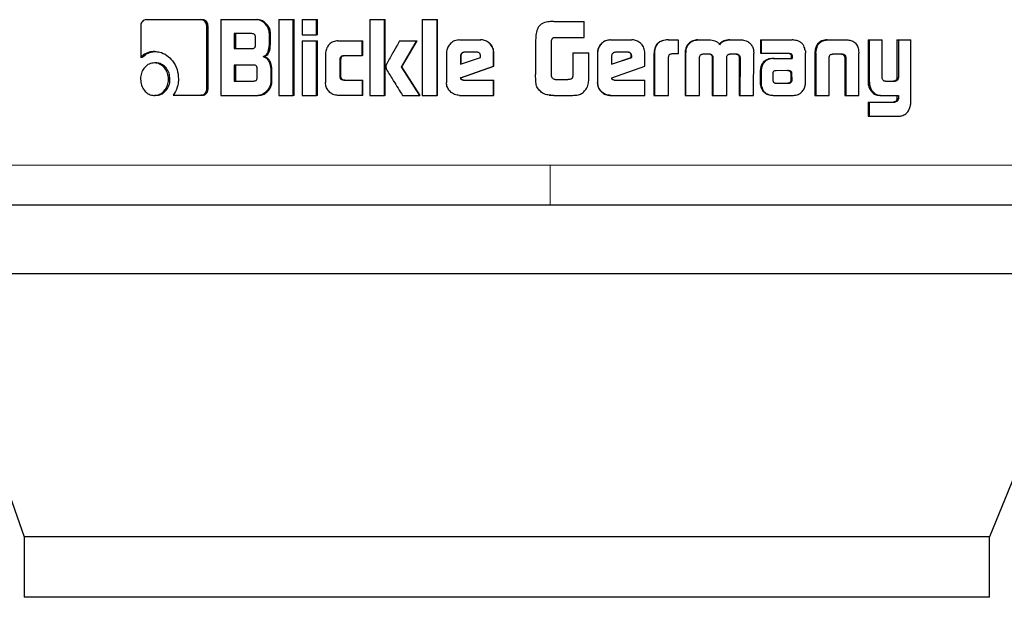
# Model space of a CAD drawing. Header units: millimetres. Extents: x 28 to 241, y 73 to 155.
# Tile 48 of 71: x 178.444 to 179.743, y 73.086 to 73.849. Entities that reach past the tile are written whole.
import ezdxf

# ---------------------------------------------------------------- set-up
doc = ezdxf.new("R2010")
doc.units = ezdxf.units.MM
doc.linetypes.add('PHANTOM', pattern=[12.7, 6.35, -1.27, 1.27, -1.27, 1.27, -1.27])

msp = doc.modelspace()

# ---------------------------------------------------------------- linework, layer by layer
at = {"color": 7, "linetype": 'Continuous', "lineweight": 25}
for p, q in [((178.6105, 73.8486), (178.6828, 73.8486)), ((178.6828, 73.8486), (178.6846, 73.8486)), ((178.7088, 73.8486), (178.7088, 73.7486)), ((178.7088, 73.8486), (178.7559, 73.8486)), ((178.7559, 73.8486), (178.7575, 73.8486)), ((178.7856, 73.8486), (178.8045, 73.8486)), ((178.7856, 73.8486), (178.7856, 73.7486)), ((178.8045, 73.7486), (178.8045, 73.8486)), ((178.8045, 73.8486), (178.8058, 73.8486)), ((178.8058, 73.7486), (178.8058, 73.8486)), ((178.8162, 73.8486), (178.8162, 73.8286)), ((178.8162, 73.8486), (178.8353, 73.8486)), ((178.8353, 73.8286), (178.8353, 73.8486)), ((178.8353, 73.8486), (178.8365, 73.8486)), ((178.8365, 73.8286), (178.8365, 73.8486)), ((178.9054, 73.8486), (178.9054, 73.7486)), ((178.9054, 73.8486), (178.9249, 73.8486)), ((178.9249, 73.7486), (178.9249, 73.8486)), ((178.9249, 73.8486), (178.9258, 73.8486)), ((178.9258, 73.7486), (178.9258, 73.8486)), ((178.9746, 73.8486), (178.9944, 73.8486)), ((178.9746, 73.8486), (178.9746, 73.7486)), ((178.9944, 73.7486), (178.9944, 73.8486)), ((178.9944, 73.8486), (178.9949, 73.8486)), ((178.9949, 73.7486), (178.9949, 73.8486)), ((179.1434, 73.846), (179.1412, 73.8456)), ((179.1484, 73.8462), (179.1434, 73.846)), ((179.1484, 73.8462), (179.1484, 73.8462)), ((179.1484, 73.8462), (179.1881, 73.8462)), ((179.1881, 73.8252), (179.1881, 73.8462)), ((178.6033, 73.8401), (178.6033, 73.7988)), ((178.6904, 73.7573), (178.6904, 73.8401)), ((178.6922, 73.8401), (178.6904, 73.8401)), ((178.6922, 73.7573), (178.6922, 73.8401)), ((178.7501, 73.8301), (178.7268, 73.8301)), ((178.7268, 73.8301), (178.7268, 73.8104)), ((178.7284, 73.8301), (178.7284, 73.8104)), ((178.7731, 73.8181), (178.7731, 73.8301)), ((178.7746, 73.8301), (178.7731, 73.8301)), ((178.7746, 73.8181), (178.7746, 73.8301)), ((178.7548, 73.8154), (178.7548, 73.8251)), ((178.7746, 73.8181), (178.7731, 73.8181)), ((178.8162, 73.8286), (178.8353, 73.8286)), ((178.8162, 73.8206), (178.8162, 73.7486)), ((178.8162, 73.8206), (178.8353, 73.8206)), ((178.8365, 73.8286), (178.8353, 73.8286)), ((178.8353, 73.7486), (178.8353, 73.8206)), ((178.8353, 73.8206), (178.8365, 73.8206)), ((178.8365, 73.7486), (178.8365, 73.8206)), ((178.8635, 73.8206), (178.8955, 73.8206)), ((178.8955, 73.8206), (178.8964, 73.8206)), ((178.8955, 73.8011), (178.8955, 73.8206)), ((178.8964, 73.8011), (178.8964, 73.8206)), ((178.9449, 73.8206), (178.9671, 73.8206)), ((178.9472, 73.7863), (178.9671, 73.8206)), ((178.948, 73.7863), (178.9678, 73.8206)), ((178.9671, 73.8206), (178.9678, 73.8206)), ((179.0239, 73.8219), (179.0517, 73.8219)), ((179.0517, 73.8219), (179.052, 73.8219)), ((179.1243, 73.8221), (179.1243, 73.7762)), ((179.1454, 73.7737), (179.1454, 73.8211)), ((179.1492, 73.8252), (179.1881, 73.8252)), ((179.223, 73.8219), (179.2233, 73.8219)), ((179.2233, 73.8219), (179.2511, 73.8219)), ((179.299, 73.8219), (179.2996, 73.8219)), ((179.2996, 73.8219), (179.3121, 73.8219)), ((179.3121, 73.8219), (179.3121, 73.8033)), ((179.3383, 73.8219), (179.3391, 73.8219)), ((179.3391, 73.8219), (179.3531, 73.8219)), ((179.3806, 73.8219), (179.3815, 73.8219)), ((179.3815, 73.8219), (179.3954, 73.8219)), ((179.4209, 73.8219), (179.4209, 73.8042)), ((179.4209, 73.8219), (179.422, 73.8219)), ((179.422, 73.8219), (179.422, 73.8042)), ((179.422, 73.8219), (179.4625, 73.8219)), ((179.5091, 73.8219), (179.5105, 73.8219)), ((179.5105, 73.8219), (179.5345, 73.8219)), ((179.5628, 73.8219), (179.5628, 73.7672)), ((179.5628, 73.8219), (179.5645, 73.8219)), ((179.5645, 73.8219), (179.5645, 73.7672)), ((179.5645, 73.8219), (179.5814, 73.8219)), ((179.5814, 73.773), (179.5814, 73.8219)), ((179.601, 73.8219), (179.601, 73.7718)), ((179.601, 73.8219), (179.6029, 73.8219)), ((179.6029, 73.8219), (179.6029, 73.7718)), ((179.6029, 73.8219), (179.6193, 73.8219)), ((179.6193, 73.7411), (179.6193, 73.8219)), ((178.6215, 73.8066), (178.6235, 73.8066)), ((178.7268, 73.8104), (178.7501, 73.8104)), ((179.0067, 73.8045), (179.0067, 73.7658)), ((179.0464, 73.8056), (179.0303, 73.8056)), ((179.0692, 73.8045), (179.0689, 73.8045)), ((179.0689, 73.7871), (179.0689, 73.8045)), ((179.0692, 73.7871), (179.0692, 73.8045)), ((179.1732, 73.8047), (179.1732, 73.7739)), ((179.1732, 73.8047), (179.1733, 73.8047)), ((179.1733, 73.8047), (179.1733, 73.7739)), ((179.1733, 73.8047), (179.1944, 73.8047)), ((179.1944, 73.7734), (179.1944, 73.8047)), ((179.2058, 73.8045), (179.206, 73.8045)), ((179.2058, 73.8045), (179.2058, 73.7658)), ((179.206, 73.8045), (179.206, 73.7658)), ((179.2459, 73.8056), (179.2297, 73.8056)), ((179.2683, 73.7871), (179.2683, 73.8045)), ((179.3215, 73.8043), (179.3215, 73.7486)), ((179.3215, 73.8043), (179.3222, 73.8043)), ((179.3222, 73.8043), (179.3222, 73.7486)), ((179.3246, 73.8142), (179.3239, 73.8142)), ((179.4119, 73.7486), (179.412, 73.8043)), ((179.4209, 73.8042), (179.422, 73.8042)), ((179.422, 73.8042), (179.4589, 73.8042)), ((179.4802, 73.7658), (179.4803, 73.8046)), ((179.4927, 73.8044), (179.4927, 73.7486)), ((179.4929, 73.8078), (179.4943, 73.8078)), ((179.4941, 73.8044), (179.4941, 73.7486)), ((179.5504, 73.8078), (179.5507, 73.8044)), ((179.5507, 73.7486), (179.5507, 73.8044)), ((178.6054, 73.7988), (178.6033, 73.7988)), ((178.6234, 73.7915), (178.6214, 73.7915)), ((178.7649, 73.7998), (178.7664, 73.7998)), ((178.8472, 73.8036), (178.8472, 73.7656)), ((178.8664, 73.7736), (178.8664, 73.7961)), ((178.8675, 73.7961), (178.8664, 73.7961)), ((178.8675, 73.7736), (178.8675, 73.7961)), ((178.8713, 73.8011), (178.8955, 73.8011)), ((178.8964, 73.8011), (178.8955, 73.8011)), ((179.0251, 73.8006), (179.0251, 73.7898)), ((179.0251, 73.8006), (179.0256, 73.8006)), ((179.0251, 73.7898), (179.0515, 73.7987)), ((179.0256, 73.8006), (179.0256, 73.7898)), ((179.0515, 73.7987), (179.0515, 73.8005)), ((179.2245, 73.8006), (179.2245, 73.7898)), ((179.2245, 73.7898), (179.251, 73.7987)), ((179.2245, 73.7899), (179.2505, 73.7987)), ((179.251, 73.8005), (179.2505, 73.8005)), ((179.2505, 73.7987), (179.2505, 73.8005)), ((179.251, 73.7987), (179.2505, 73.7987)), ((179.251, 73.7987), (179.251, 73.8005)), ((179.2804, 73.803), (179.2804, 73.7486)), ((179.2804, 73.803), (179.2809, 73.803)), ((179.2809, 73.803), (179.2809, 73.7486)), ((179.2994, 73.7486), (179.2994, 73.7993)), ((179.3121, 73.8033), (179.3041, 73.8033)), ((179.3405, 73.7486), (179.3403, 73.7977)), ((179.3455, 73.8033), (179.3543, 73.8033)), ((179.3573, 73.7985), (179.3573, 73.7486)), ((179.3573, 73.7985), (179.3582, 73.7985)), ((179.3582, 73.7985), (179.3582, 73.7486)), ((179.3764, 73.7486), (179.3764, 73.7985)), ((179.381, 73.8033), (179.3889, 73.8033)), ((179.3917, 73.8019), (179.3926, 73.8019)), ((179.393, 73.7977), (179.3928, 73.7486)), ((179.393, 73.7977), (179.394, 73.7977)), ((179.394, 73.7977), (179.3938, 73.7486)), ((179.4378, 73.7974), (179.439, 73.7974)), ((179.439, 73.7974), (179.4627, 73.7974)), ((179.4613, 73.8014), (179.4613, 73.8004)), ((179.4613, 73.8014), (179.4626, 73.8014)), ((179.4613, 73.8004), (179.4626, 73.8004)), ((179.4615, 73.7993), (179.4615, 73.7974)), ((179.4615, 73.7993), (179.4627, 73.7993)), ((179.4626, 73.8014), (179.4626, 73.8004)), ((179.4627, 73.7993), (179.4627, 73.7974)), ((179.5116, 73.7486), (179.5116, 73.7992)), ((179.5171, 73.8033), (179.5279, 73.8033)), ((179.5319, 73.7992), (179.5334, 73.7992)), ((179.532, 73.7982), (179.532, 73.7486)), ((179.5335, 73.7982), (179.5335, 73.7486)), ((178.7524, 73.7887), (178.7268, 73.7887)), ((178.7268, 73.7887), (178.7268, 73.7676)), ((178.7284, 73.7887), (178.7284, 73.7676)), ((178.7571, 73.7726), (178.7571, 73.7837)), ((178.775, 73.7812), (178.775, 73.767)), ((178.7765, 73.7812), (178.775, 73.7812)), ((178.7765, 73.767), (178.7765, 73.7812)), ((178.948, 73.7863), (178.9472, 73.7863)), ((178.9714, 73.7486), (178.9472, 73.7863)), ((178.9721, 73.7486), (178.948, 73.7863)), ((179.0253, 73.7717), (179.0689, 73.7871)), ((179.0258, 73.7717), (179.0692, 73.7871)), ((179.0692, 73.7871), (179.0689, 73.7871)), ((179.2248, 73.7717), (179.2683, 73.7871)), ((179.4206, 73.78), (179.4206, 73.7651)), ((179.4217, 73.78), (179.4217, 73.7651)), ((179.4405, 73.7812), (179.4397, 73.781)), ((179.4415, 73.7812), (179.4405, 73.7812)), ((179.4578, 73.7813), (179.4415, 73.7812)), ((178.64, 73.77), (178.6419, 73.77)), ((178.7268, 73.7676), (178.7524, 73.7676)), ((178.7765, 73.767), (178.775, 73.767)), ((178.8675, 73.7736), (178.8664, 73.7736)), ((178.8713, 73.7686), (178.8955, 73.7686)), ((178.8955, 73.7686), (178.8955, 73.7486)), ((178.8955, 73.7686), (178.8964, 73.7686)), ((178.8964, 73.7486), (178.8964, 73.7686)), ((179.0258, 73.7717), (179.0253, 73.7717)), ((179.0285, 73.7689), (179.0689, 73.7689)), ((179.0689, 73.7486), (179.0689, 73.7689)), ((179.0689, 73.7689), (179.0692, 73.7689)), ((179.0692, 73.7486), (179.0692, 73.7689)), ((179.1499, 73.7695), (179.1666, 73.7695)), ((179.1732, 73.7739), (179.1733, 73.7739)), ((179.2058, 73.7658), (179.206, 73.7658)), ((179.2279, 73.7689), (179.2683, 73.7689)), ((179.2683, 73.7486), (179.2683, 73.7689)), ((179.4206, 73.7651), (179.4217, 73.7651)), ((179.437, 73.7775), (179.437, 73.7764)), ((179.437, 73.7764), (179.437, 73.7689)), ((179.4616, 73.7661), (179.4603, 73.7661)), ((179.4613, 73.769), (179.4612, 73.7771)), ((179.4624, 73.7771), (179.4612, 73.7771)), ((179.4626, 73.769), (179.4613, 73.769)), ((179.4626, 73.769), (179.4624, 73.7771)), ((179.5859, 73.7672), (179.5977, 73.7672)), ((179.597, 73.7673), (179.5988, 73.7673)), ((179.601, 73.7718), (179.6029, 73.7718)), ((178.6922, 73.7573), (178.6904, 73.7573)), ((179.4209, 73.7618), (179.422, 73.7618)), ((179.4415, 73.7646), (179.4568, 73.7647)), ((179.4416, 73.7646), (179.458, 73.7647)), ((179.458, 73.7647), (179.4568, 73.7647)), ((179.5651, 73.7569), (179.5668, 73.7569)), ((178.6234, 73.7486), (178.6214, 73.7486)), ((178.6462, 73.7488), (178.6828, 73.7488)), ((178.6846, 73.7488), (178.6828, 73.7488)), ((178.7088, 73.7486), (178.7578, 73.7486)), ((178.7593, 73.7486), (178.7578, 73.7486)), ((178.7856, 73.7486), (178.8045, 73.7486)), ((178.8058, 73.7486), (178.8045, 73.7486)), ((178.8162, 73.7486), (178.8353, 73.7486)), ((178.8365, 73.7486), (178.8353, 73.7486)), ((178.8955, 73.7486), (178.8635, 73.7486)), ((178.8964, 73.7486), (178.8955, 73.7486)), ((178.9054, 73.7486), (178.9249, 73.7486)), ((178.9258, 73.7486), (178.9249, 73.7486)), ((178.9487, 73.7486), (178.9714, 73.7486)), ((178.9721, 73.7486), (178.9714, 73.7486)), ((178.9746, 73.7486), (178.9944, 73.7486)), ((178.9949, 73.7486), (178.9944, 73.7486)), ((179.0239, 73.7486), (179.0689, 73.7486)), ((179.0692, 73.7486), (179.0689, 73.7486)), ((179.1398, 73.7493), (179.1398, 73.7493)), ((179.1423, 73.749), (179.1434, 73.7488)), ((179.1434, 73.7488), (179.1485, 73.7486)), ((179.1485, 73.7486), (179.1485, 73.7486)), ((179.1485, 73.7486), (179.1728, 73.7486)), ((179.2233, 73.7486), (179.223, 73.7486)), ((179.2233, 73.7486), (179.2683, 73.7486)), ((179.2804, 73.7486), (179.2809, 73.7486)), ((179.2809, 73.7486), (179.2994, 73.7486)), ((179.3215, 73.7486), (179.3222, 73.7486)), ((179.3222, 73.7486), (179.3405, 73.7486)), ((179.3573, 73.7486), (179.3582, 73.7486)), ((179.3582, 73.7486), (179.3764, 73.7486)), ((179.3928, 73.7486), (179.3938, 73.7486)), ((179.3938, 73.7486), (179.4119, 73.7486)), ((179.4387, 73.7486), (179.4399, 73.7486)), ((179.4399, 73.7486), (179.4643, 73.7486)), ((179.4927, 73.7486), (179.4941, 73.7486)), ((179.4941, 73.7486), (179.5116, 73.7486)), ((179.532, 73.7486), (179.5335, 73.7486)), ((179.5335, 73.7486), (179.5507, 73.7486)), ((179.5628, 73.7398), (179.5628, 73.7212)), ((179.5628, 73.7398), (179.5645, 73.7398)), ((179.5645, 73.7398), (179.5645, 73.7212)), ((179.5645, 73.7398), (179.5982, 73.7398)), ((179.5795, 73.7486), (179.5813, 73.7486)), ((179.5813, 73.7486), (179.6029, 73.7486)), ((179.601, 73.7486), (179.601, 73.7443)), ((179.601, 73.7443), (179.6029, 73.7443)), ((179.6029, 73.7486), (179.6029, 73.7443)), ((179.5628, 73.7212), (179.5645, 73.7212)), ((179.5645, 73.7212), (179.6037, 73.7212)), ((179.8641, 73.513), (178.328, 73.513)), ((178.328, 73.513), (178.4494, 73.166)), ((179.8641, 73.513), (179.7231, 73.166)), ((178.4494, 73.166), (178.4494, 73.086)), ((179.7231, 73.166), (178.4494, 73.166)), ((179.7231, 73.086), (179.7231, 73.166)), ((179.7231, 73.086), (178.4494, 73.086))]:
    msp.add_line(p, q, dxfattribs=at)
at = {"color": 8, "linetype": 'PHANTOM', "lineweight": 18}
for p, q in [((179.4941, 73.8044), (179.4927, 73.8044)), ((179.532, 73.7982), (179.5335, 73.7982)), ((179.4206, 73.78), (179.4217, 73.78)), ((179.459, 73.7807), (179.4603, 73.7807)), ((179.5628, 73.7672), (179.5645, 73.7672)), ((179.5973, 73.7399), (179.5991, 73.7399)), ((179.1434, 73.6563), (178.1371, 73.6563)), ((179.8572, 73.6563), (179.1434, 73.6563))]:
    msp.add_line(p, q, dxfattribs=at)
at = {"color": 7, "linetype": 'Continuous', "lineweight": 25}
for points, knots in [([(178.6105, 73.8486), (178.6096, 73.8485), (178.6078, 73.8483), (178.6056, 73.8465), (178.6039, 73.8441), (178.6034, 73.8418), (178.6033, 73.8405), (178.6033, 73.8401)], [0, 0, 0, 0, 0.237674, 0.478281, 0.691328, 0.914881, 1, 1, 1, 1]), ([(178.6904, 73.8401), (178.6903, 73.8411), (178.6902, 73.8432), (178.6886, 73.8458), (178.6866, 73.8476), (178.6846, 73.8485), (178.6833, 73.8485), (178.6828, 73.8486)], [0, 0, 0, 0, 0.232106, 0.466927, 0.674467, 0.866918, 1, 1, 1, 1]), ([(178.6922, 73.8401), (178.6921, 73.8412), (178.6919, 73.8434), (178.6902, 73.846), (178.688, 73.8479), (178.686, 73.8485), (178.6849, 73.8485), (178.6846, 73.8486)], [0, 0, 0, 0, 0.245466, 0.493225, 0.7059059, 0.9338931, 1, 1, 1, 1]), ([(178.7731, 73.8301), (178.7729, 73.8321), (178.7725, 73.8361), (178.769, 73.8418), (178.7644, 73.8463), (178.7595, 73.8484), (178.7568, 73.8485), (178.7559, 73.8486)], [0, 0, 0, 0, 0.2112231, 0.4179114, 0.6977555, 0.8995725, 1, 1, 1, 1]), ([(178.7746, 73.8301), (178.7744, 73.8321), (178.774, 73.8361), (178.7705, 73.8419), (178.7659, 73.8463), (178.761, 73.8484), (178.7583, 73.8485), (178.7575, 73.8486)], [0, 0, 0, 0, 0.212436, 0.420043, 0.699903, 0.900809, 1, 1, 1, 1]), ([(179.1484, 73.8462), (179.1457, 73.8461), (179.1403, 73.846), (179.1334, 73.8441), (179.1287, 73.8404), (179.1258, 73.8352), (179.1245, 73.8289), (179.1244, 73.8241), (179.1243, 73.8221)], [0, 0, 0, 0, 0.202784, 0.407368, 0.523127, 0.638611, 0.845654, 1, 1, 1, 1]), ([(179.1412, 73.8458), (179.1412, 73.8458), (179.1412, 73.8458), (179.1412, 73.8458), (179.1412, 73.8458)], [0, 0, 0, 0, 0.500003, 1, 1, 1, 1]), ([(178.7548, 73.8251), (178.7547, 73.826), (178.7546, 73.8273), (178.7538, 73.8288), (178.7527, 73.8296), (178.7514, 73.8301), (178.7505, 73.8301), (178.7501, 73.8301)], [0, 0, 0, 0, 0.314525, 0.468564, 0.622652, 0.839078, 1, 1, 1, 1]), ([(178.7649, 73.7998), (178.766, 73.8003), (178.7682, 73.8013), (178.7707, 73.8043), (178.7727, 73.81), (178.773, 73.8148), (178.7731, 73.8181)], [0, 0, 0, 0, 0.186693, 0.3433, 0.548832, 1, 1, 1, 1]), ([(178.7664, 73.7998), (178.7675, 73.8003), (178.7697, 73.8013), (178.7722, 73.8043), (178.7742, 73.8099), (178.7744, 73.8148), (178.7746, 73.8181)], [0, 0, 0, 0, 0.184777, 0.341757, 0.546608, 1, 1, 1, 1]), ([(178.8635, 73.8206), (178.8614, 73.8204), (178.8572, 73.82), (178.8521, 73.8162), (178.8485, 73.8113), (178.8472, 73.8068), (178.8472, 73.8042), (178.8472, 73.8036)], [0, 0, 0, 0, 0.245957, 0.494093, 0.706455, 0.932689, 1, 1, 1, 1]), ([(178.9449, 73.8206), (178.9436, 73.8182), (178.9421, 73.8157), (178.9406, 73.813), (178.9402, 73.8124), (178.9398, 73.8117), (178.9395, 73.8111), (178.9392, 73.8105), (178.9389, 73.8101), (178.9386, 73.8095), (178.9383, 73.8089), (178.9379, 73.8083), (178.9377, 73.8079), (178.9374, 73.8074), (178.9372, 73.807), (178.9369, 73.8066), (178.9366, 73.806), (178.936, 73.805), (178.9342, 73.8018), (178.9319, 73.7977), (178.9296, 73.7936), (178.9285, 73.7915), (178.9279, 73.7905), (178.9277, 73.7899), (178.9274, 73.7893), (178.9269, 73.7881), (178.9268, 73.7871), (178.9267, 73.7863)], [0, 0, 0, 0, 0.206963, 0.21988, 0.245702, 0.258671, 0.284499, 0.29741, 0.31038, 0.323291, 0.349118, 0.362035, 0.374952, 0.387916, 0.400833, 0.41375, 0.426661, 0.452495, 0.504283, 0.711147, 0.814609, 0.866251, 0.892139, 0.904978, 0.917976, 0.943866, 1, 1, 1, 1]), ([(179.0239, 73.8219), (179.0217, 73.8217), (179.0173, 73.8212), (179.0119, 73.8174), (179.0082, 73.8125), (179.0068, 73.808), (179.0067, 73.8053), (179.0067, 73.8045)], [0, 0, 0, 0, 0.2429509, 0.4872016, 0.7015485, 0.9199636, 1, 1, 1, 1]), ([(179.0689, 73.8045), (179.0687, 73.8068), (179.0683, 73.8112), (179.0645, 73.8166), (179.0596, 73.8204), (179.0551, 73.8218), (179.0524, 73.8218), (179.0517, 73.8219)], [0, 0, 0, 0, 0.242798, 0.487088, 0.700854, 0.92047, 1, 1, 1, 1]), ([(179.0692, 73.8045), (179.069, 73.8068), (179.0686, 73.8112), (179.0648, 73.8166), (179.0599, 73.8204), (179.0553, 73.8218), (179.0527, 73.8219), (179.052, 73.8219)], [0, 0, 0, 0, 0.2445686, 0.490676, 0.7055721, 0.924209, 1, 1, 1, 1]), ([(179.1454, 73.8211), (179.1455, 73.8218), (179.1458, 73.8229), (179.1467, 73.8242), (179.1478, 73.825), (179.1487, 73.8251), (179.1492, 73.8252)], [0, 0, 0, 0, 0.33654, 0.550778, 0.765834, 1, 1, 1, 1]), ([(179.223, 73.8219), (179.2208, 73.8217), (179.2164, 73.8212), (179.2111, 73.8175), (179.2073, 73.8126), (179.2059, 73.808), (179.2058, 73.8053), (179.2058, 73.8045)], [0, 0, 0, 0, 0.241959, 0.48493, 0.69833, 0.917595, 1, 1, 1, 1]), ([(179.2233, 73.8219), (179.2211, 73.8217), (179.2167, 73.8212), (179.2113, 73.8174), (179.2075, 73.8125), (179.2061, 73.808), (179.2061, 73.8053), (179.206, 73.8045)], [0, 0, 0, 0, 0.242937, 0.487099, 0.701572, 0.919964, 1, 1, 1, 1]), ([(179.2683, 73.8045), (179.2681, 73.8068), (179.2677, 73.8112), (179.2639, 73.8166), (179.259, 73.8204), (179.2545, 73.8218), (179.2518, 73.8218), (179.2511, 73.8219)], [0, 0, 0, 0, 0.242751, 0.486953, 0.700905, 0.920339, 1, 1, 1, 1]), ([(179.299, 73.8219), (179.2963, 73.8217), (179.292, 73.8215), (179.2865, 73.8188), (179.2832, 73.8153), (179.2807, 73.8099), (179.2805, 73.8057), (179.2804, 73.803)], [0, 0, 0, 0, 0.264424, 0.426876, 0.590247, 0.738751, 1, 1, 1, 1]), ([(179.2996, 73.8219), (179.2969, 73.8217), (179.2926, 73.8215), (179.2871, 73.8188), (179.2837, 73.8153), (179.2813, 73.8099), (179.2811, 73.8057), (179.2809, 73.803)], [0, 0, 0, 0, 0.266789, 0.429081, 0.592418, 0.740977, 1, 1, 1, 1]), ([(179.3383, 73.8219), (179.3361, 73.8217), (179.3322, 73.8214), (179.3271, 73.8184), (179.3249, 73.8156), (179.3239, 73.8142)], [0, 0, 0, 0, 0.383901, 0.690289, 1, 1, 1, 1]), ([(179.3246, 73.8142), (179.326, 73.816), (179.3287, 73.8193), (179.3341, 73.8216), (179.3375, 73.8218), (179.3391, 73.8219)], [0, 0, 0, 0, 0.406073, 0.724279, 1, 1, 1, 1]), ([(179.3531, 73.8219), (179.3557, 73.8217), (179.3597, 73.8215), (179.3645, 73.819), (179.3665, 73.8168), (179.3673, 73.8155), (179.3673, 73.8154)], [0, 0, 0, 0, 0.483449, 0.725896, 0.969974, 1, 1, 1, 1]), ([(179.3806, 73.8219), (179.3778, 73.8217), (179.3738, 73.8215), (179.3688, 73.8188), (179.3672, 73.8165), (179.3665, 73.8154)], [0, 0, 0, 0, 0.499988, 0.750026, 1, 1, 1, 1]), ([(179.3673, 73.8154), (179.3681, 73.8165), (179.3697, 73.8188), (179.3747, 73.8215), (179.3788, 73.8217), (179.3815, 73.8219)], [0, 0, 0, 0, 0.249554, 0.499308, 1, 1, 1, 1]), ([(179.3954, 73.8219), (179.3976, 73.8217), (179.4015, 73.8214), (179.4065, 73.8184), (179.4086, 73.8156), (179.4096, 73.8142)], [0, 0, 0, 0, 0.385503, 0.691919, 1, 1, 1, 1]), ([(179.4655, 73.8216), (179.465, 73.8217), (179.464, 73.8218), (179.463, 73.8219), (179.4625, 73.8219)], [0, 0, 0, 0, 0.49909, 1, 1, 1, 1]), ([(179.48, 73.8079), (179.4795, 73.8099), (179.4787, 73.8135), (179.4756, 73.8176), (179.4713, 73.8205), (179.4677, 73.8212), (179.4655, 73.8216)], [0, 0, 0, 0, 0.282931, 0.4882, 0.693425, 1, 1, 1, 1]), ([(179.5091, 73.8219), (179.5065, 73.8217), (179.5025, 73.8214), (179.4977, 73.8184), (179.4946, 73.8145), (179.4934, 73.8106), (179.493, 73.8082), (179.4929, 73.8078)], [0, 0, 0, 0, 0.328478, 0.51581, 0.703941, 0.94271, 1, 1, 1, 1]), ([(179.4943, 73.8078), (179.4948, 73.8099), (179.4955, 73.8135), (179.4985, 73.8178), (179.5026, 73.8207), (179.5068, 73.8218), (179.5096, 73.8218), (179.5105, 73.8219)], [0, 0, 0, 0, 0.259918, 0.447486, 0.635169, 0.880957, 1, 1, 1, 1]), ([(179.5345, 73.8219), (179.5365, 73.8218), (179.5393, 73.8216), (179.5429, 73.8202), (179.5453, 73.8186), (179.5474, 73.8164), (179.5494, 73.8129), (179.55, 73.8098), (179.5504, 73.8078)], [0, 0, 0, 0, 0.250588, 0.375644, 0.500834, 0.622464, 0.750739, 1, 1, 1, 1]), ([(178.6215, 73.8066), (178.6191, 73.8064), (178.6139, 73.806), (178.6077, 73.8029), (178.6043, 73.7998), (178.6033, 73.7988)], [0, 0, 0, 0, 0.350569, 0.792718, 1, 1, 1, 1]), ([(178.6054, 73.7988), (178.6072, 73.8004), (178.6114, 73.8041), (178.6179, 73.8063), (178.6222, 73.8065), (178.6235, 73.8066)], [0, 0, 0, 0, 0.34838, 0.793617, 1, 1, 1, 1]), ([(178.6215, 73.8066), (178.6238, 73.8064), (178.6294, 73.806), (178.6379, 73.802), (178.646, 73.7941), (178.6521, 73.7832), (178.6528, 73.7745), (178.6531, 73.7701)], [0, 0, 0, 0, 0.141642, 0.344157, 0.545934, 0.775173, 1, 1, 1, 1]), ([(178.7501, 73.8104), (178.7508, 73.8104), (178.7519, 73.8105), (178.7533, 73.8112), (178.7542, 73.8123), (178.7547, 73.8137), (178.7547, 73.8148), (178.7548, 73.8154)], [0, 0, 0, 0, 0.272467, 0.435993, 0.60154, 0.79261, 1, 1, 1, 1]), ([(179.0303, 73.8056), (179.0295, 73.8055), (179.0282, 73.8053), (179.0265, 73.8041), (179.0254, 73.8026), (179.0251, 73.8013), (179.0251, 73.8007), (179.0251, 73.8006)], [0, 0, 0, 0, 0.272222, 0.519685, 0.755418, 0.965111, 1, 1, 1, 1]), ([(179.0307, 73.8056), (179.03, 73.8055), (179.0287, 73.8054), (179.027, 73.8042), (179.0259, 73.8027), (179.0256, 73.8014), (179.0256, 73.8007), (179.0256, 73.8006)], [0, 0, 0, 0, 0.257357, 0.50524, 0.7388, 0.950574, 1, 1, 1, 1]), ([(179.0515, 73.8005), (179.0515, 73.8012), (179.0514, 73.8024), (179.0507, 73.8039), (179.0497, 73.8048), (179.0482, 73.8055), (179.0471, 73.8055), (179.0464, 73.8056)], [0, 0, 0, 0, 0.273132, 0.435901, 0.600058, 0.748676, 1, 1, 1, 1]), ([(179.2297, 73.8056), (179.229, 73.8055), (179.2276, 73.8053), (179.2259, 73.8041), (179.2248, 73.8026), (179.2246, 73.8013), (179.2245, 73.8007), (179.2245, 73.8006)], [0, 0, 0, 0, 0.2715263, 0.5194877, 0.7556733, 0.965104, 1, 1, 1, 1]), ([(179.2505, 73.8005), (179.2505, 73.8013), (179.2504, 73.8027), (179.2495, 73.8042), (179.2484, 73.805), (179.2471, 73.8055), (179.2461, 73.8055), (179.2455, 73.8056)], [0, 0, 0, 0, 0.317399, 0.474231, 0.631876, 0.786999, 1, 1, 1, 1]), ([(179.251, 73.8005), (179.2509, 73.8012), (179.2508, 73.8024), (179.2501, 73.8039), (179.2491, 73.8048), (179.2477, 73.8055), (179.2466, 73.8055), (179.2459, 73.8056)], [0, 0, 0, 0, 0.273027, 0.435783, 0.599977, 0.749689, 1, 1, 1, 1]), ([(179.3239, 73.8142), (179.3232, 73.813), (179.3222, 73.8108), (179.3216, 73.8074), (179.3215, 73.8053), (179.3215, 73.8043)], [0, 0, 0, 0, 0.391794, 0.692712, 1, 1, 1, 1]), ([(179.3246, 73.8142), (179.3239, 73.8129), (179.3228, 73.8108), (179.3223, 73.8074), (179.3222, 73.8053), (179.3222, 73.8043)], [0, 0, 0, 0, 0.395824, 0.694883, 1, 1, 1, 1]), ([(179.4096, 73.8142), (179.4104, 73.8126), (179.4115, 73.8103), (179.4119, 73.8068), (179.412, 73.8051), (179.412, 73.8043)], [0, 0, 0, 0, 0.4991, 0.749467, 1, 1, 1, 1]), ([(179.4576, 73.8042), (179.4584, 73.804), (179.4596, 73.8038), (179.4607, 73.8029), (179.4612, 73.8021), (179.4613, 73.8016), (179.4613, 73.8014)], [0, 0, 0, 0, 0.480557, 0.71215, 0.875957, 1, 1, 1, 1]), ([(179.4589, 73.8042), (179.4593, 73.8041), (179.4602, 73.804), (179.4612, 73.8035), (179.462, 73.8028), (179.4624, 73.8021), (179.4625, 73.8016), (179.4626, 73.8014)], [0, 0, 0, 0, 0.266377, 0.532162, 0.718532, 0.867108, 1, 1, 1, 1]), ([(179.48, 73.8079), (179.4801, 73.8075), (179.4802, 73.8069), (179.4802, 73.8058), (179.4803, 73.8051), (179.4803, 73.8046)], [0, 0, 0, 0, 0.308302, 0.616983, 1, 1, 1, 1]), ([(179.4929, 73.8078), (179.4929, 73.8072), (179.4927, 73.8061), (179.4927, 73.8049), (179.4927, 73.8044)], [0, 0, 0, 0, 0.4998898, 1, 1, 1, 1]), ([(179.4941, 73.8044), (179.4941, 73.8047), (179.4941, 73.8054), (179.4942, 73.8065), (179.4943, 73.8073), (179.4943, 73.8078)], [0, 0, 0, 0, 0.292391, 0.583869, 1, 1, 1, 1]), ([(178.6214, 73.7915), (178.619, 73.7912), (178.6143, 73.7907), (178.6086, 73.786), (178.6046, 73.7799), (178.6032, 73.7743), (178.6031, 73.7709), (178.6031, 73.77)], [0, 0, 0, 0, 0.242933, 0.488127, 0.698201, 0.921167, 1, 1, 1, 1]), ([(178.64, 73.77), (178.6397, 73.7728), (178.6392, 73.7783), (178.6351, 73.7849), (178.6299, 73.7896), (178.625, 73.7913), (178.6221, 73.7914), (178.6214, 73.7915)], [0, 0, 0, 0, 0.242992, 0.488059, 0.69995, 0.923158, 1, 1, 1, 1]), ([(178.6419, 73.77), (178.6417, 73.7727), (178.6412, 73.7782), (178.6372, 73.7848), (178.632, 73.7896), (178.6271, 73.7913), (178.6242, 73.7914), (178.6234, 73.7915)], [0, 0, 0, 0, 0.2409933, 0.4839989, 0.6957705, 0.9196737, 1, 1, 1, 1]), ([(178.7649, 73.7998), (178.7661, 73.7993), (178.7686, 73.7985), (178.7718, 73.795), (178.7744, 73.7891), (178.7748, 73.7842), (178.775, 73.7812)], [0, 0, 0, 0, 0.175803, 0.369321, 0.612774, 1, 1, 1, 1]), ([(178.7765, 73.7812), (178.7763, 73.7839), (178.7759, 73.7886), (178.7737, 73.7943), (178.7708, 73.7978), (178.7682, 73.7992), (178.7667, 73.7997), (178.7664, 73.7998)], [0, 0, 0, 0, 0.3473867, 0.6060927, 0.779275, 0.9527204, 1, 1, 1, 1]), ([(178.8664, 73.7961), (178.8664, 73.7968), (178.8665, 73.7979), (178.8671, 73.7994), (178.8681, 73.8004), (178.8696, 73.801), (178.8707, 73.8011), (178.8713, 73.8011)], [0, 0, 0, 0, 0.249262, 0.411865, 0.576672, 0.764084, 1, 1, 1, 1]), ([(178.8675, 73.7961), (178.8675, 73.7968), (178.8676, 73.798), (178.8683, 73.7995), (178.8693, 73.8004), (178.8707, 73.801), (178.8718, 73.8011), (178.8724, 73.8011)], [0, 0, 0, 0, 0.266254, 0.427632, 0.591172, 0.784613, 1, 1, 1, 1]), ([(179.3041, 73.8033), (179.3035, 73.8032), (179.3022, 73.8029), (179.3007, 73.8022), (179.2998, 73.8011), (179.2995, 73.8001), (179.2994, 73.7995), (179.2994, 73.7993)], [0, 0, 0, 0, 0.278111, 0.560967, 0.735186, 0.908532, 1, 1, 1, 1]), ([(179.3403, 73.7977), (179.3403, 73.7978), (179.3403, 73.798), (179.3404, 73.7984), (179.3404, 73.7987), (179.3404, 73.7989)], [0, 0, 0, 0, 0.259942, 0.519905, 1, 1, 1, 1]), ([(179.3404, 73.7989), (179.3407, 73.7998), (179.3411, 73.8012), (179.3424, 73.8025), (179.3438, 73.8032), (179.3449, 73.8032), (179.3455, 73.8033)], [0, 0, 0, 0, 0.3692056, 0.56708, 0.7663781, 1, 1, 1, 1]), ([(179.3534, 73.8033), (179.3541, 73.803), (179.3552, 73.8027), (179.3565, 73.8016), (179.3571, 73.8003), (179.3573, 73.7993), (179.3573, 73.7987), (179.3573, 73.7985)], [0, 0, 0, 0, 0.326819, 0.527513, 0.729137, 0.942449, 1, 1, 1, 1]), ([(179.3543, 73.8033), (179.355, 73.803), (179.3561, 73.8027), (179.3573, 73.8016), (179.358, 73.8003), (179.3581, 73.7993), (179.3582, 73.7987), (179.3582, 73.7985)], [0, 0, 0, 0, 0.326957, 0.528107, 0.728839, 0.941204, 1, 1, 1, 1]), ([(179.3764, 73.7985), (179.3764, 73.7992), (179.3765, 73.8004), (179.3774, 73.8018), (179.3783, 73.8025), (179.3789, 73.8028), (179.3791, 73.8029)], [0, 0, 0, 0, 0.369453, 0.615269, 0.859759, 1, 1, 1, 1]), ([(179.3791, 73.8029), (179.3793, 73.8029), (179.3797, 73.8031), (179.3804, 73.8032), (179.3808, 73.8032), (179.381, 73.8033)], [0, 0, 0, 0, 0.337847, 0.666193, 1, 1, 1, 1]), ([(179.388, 73.8033), (179.3885, 73.8032), (179.3894, 73.8032), (179.3907, 73.8028), (179.3914, 73.8022), (179.3917, 73.8019)], [0, 0, 0, 0, 0.379067, 0.698862, 1, 1, 1, 1]), ([(179.3889, 73.8033), (179.3894, 73.8033), (179.3903, 73.8032), (179.3917, 73.8028), (179.3923, 73.8022), (179.3926, 73.8019)], [0, 0, 0, 0, 0.344746, 0.691492, 1, 1, 1, 1]), ([(179.3917, 73.8019), (179.392, 73.8015), (179.3927, 73.8005), (179.3929, 73.7989), (179.393, 73.798), (179.393, 73.7977)], [0, 0, 0, 0, 0.3652922, 0.814713, 1, 1, 1, 1]), ([(179.3926, 73.8019), (179.393, 73.8015), (179.3937, 73.8005), (179.3939, 73.799), (179.394, 73.798), (179.394, 73.7977)], [0, 0, 0, 0, 0.365096, 0.811811, 1, 1, 1, 1]), ([(179.4378, 73.7974), (179.4352, 73.7972), (179.4309, 73.7969), (179.4258, 73.7938), (179.4226, 73.7899), (179.4209, 73.7852), (179.4207, 73.7818), (179.4206, 73.78)], [0, 0, 0, 0, 0.286328, 0.465415, 0.644764, 0.814008, 1, 1, 1, 1]), ([(179.439, 73.7974), (179.4363, 73.7972), (179.4321, 73.7969), (179.4269, 73.7938), (179.4237, 73.7899), (179.422, 73.7851), (179.4218, 73.7818), (179.4217, 73.78)], [0, 0, 0, 0, 0.288871, 0.467714, 0.646858, 0.816017, 1, 1, 1, 1]), ([(179.4613, 73.8004), (179.4613, 73.8003), (179.4614, 73.8), (179.4615, 73.7997), (179.4615, 73.7994), (179.4615, 73.7993)], [0, 0, 0, 0, 0.356353, 0.675369, 1, 1, 1, 1]), ([(179.4626, 73.8004), (179.4626, 73.8003), (179.4627, 73.8), (179.4627, 73.7997), (179.4627, 73.7994), (179.4627, 73.7993)], [0, 0, 0, 0, 0.358759, 0.676943, 1, 1, 1, 1]), ([(179.5116, 73.7992), (179.5117, 73.7999), (179.5119, 73.8009), (179.5129, 73.8021), (179.5142, 73.8029), (179.5157, 73.8032), (179.5167, 73.8033), (179.5171, 73.8033)], [0, 0, 0, 0, 0.237781, 0.403091, 0.567644, 0.841798, 1, 1, 1, 1]), ([(179.5264, 73.8033), (179.5272, 73.8032), (179.5286, 73.8032), (179.5302, 73.8024), (179.5312, 73.8013), (179.5317, 73.8002), (179.5318, 73.7995), (179.5319, 73.7992)], [0, 0, 0, 0, 0.3451434, 0.5396848, 0.7355684, 0.907085, 1, 1, 1, 1]), ([(179.5279, 73.8033), (179.5285, 73.8033), (179.5297, 73.8032), (179.5313, 73.8026), (179.5325, 73.8016), (179.5332, 73.8005), (179.5333, 73.7996), (179.5334, 73.7992)], [0, 0, 0, 0, 0.2478489, 0.4973472, 0.6729893, 0.8481817, 1, 1, 1, 1]), ([(179.5319, 73.7992), (179.5319, 73.7991), (179.532, 73.7989), (179.532, 73.7985), (179.532, 73.7983), (179.532, 73.7982)], [0, 0, 0, 0, 0.357136, 0.675338, 1, 1, 1, 1]), ([(179.5334, 73.7992), (179.5334, 73.7991), (179.5335, 73.7989), (179.5335, 73.7985), (179.5335, 73.7983), (179.5335, 73.7982)], [0, 0, 0, 0, 0.357133, 0.675333, 1, 1, 1, 1]), ([(178.7571, 73.7837), (178.757, 73.7846), (178.7569, 73.7859), (178.7561, 73.7874), (178.755, 73.7883), (178.7538, 73.7887), (178.7528, 73.7887), (178.7524, 73.7887)], [0, 0, 0, 0, 0.320902, 0.474081, 0.62786, 0.843449, 1, 1, 1, 1]), ([(178.9267, 73.7863), (178.9267, 73.786), (178.9268, 73.7855), (178.9269, 73.7848), (178.9271, 73.7842), (178.9274, 73.7836), (178.9279, 73.7825), (178.9295, 73.7794), (178.9327, 73.7743), (178.9395, 73.7635), (178.9448, 73.7549), (178.9487, 73.7486)], [0, 0, 0, 0, 0.022905, 0.034404, 0.045813, 0.06874, 0.080198, 0.126026, 0.309298, 0.492374, 1, 1, 1, 1]), ([(179.4397, 73.781), (179.4394, 73.781), (179.4387, 73.7808), (179.438, 73.7803), (179.4373, 73.7793), (179.4371, 73.7783), (179.437, 73.7777), (179.437, 73.7775)], [0, 0, 0, 0, 0.217359, 0.399673, 0.583286, 0.901252, 1, 1, 1, 1]), ([(179.459, 73.7807), (179.4587, 73.7809), (179.4581, 73.7812), (179.4573, 73.7812), (179.4568, 73.7813), (179.4566, 73.7813)], [0, 0, 0, 0, 0.438927, 0.716756, 1, 1, 1, 1]), ([(179.4603, 73.7807), (179.4599, 73.7809), (179.4594, 73.7812), (179.4585, 73.7812), (179.4581, 73.7813), (179.4578, 73.7813)], [0, 0, 0, 0, 0.435685, 0.715142, 1, 1, 1, 1]), ([(179.4612, 73.7771), (179.4612, 73.7775), (179.4612, 73.7781), (179.461, 73.7789), (179.4607, 73.7796), (179.4599, 73.7801), (179.4593, 73.7805), (179.459, 73.7807)], [0, 0, 0, 0, 0.263581, 0.411629, 0.515675, 0.740337, 1, 1, 1, 1]), ([(179.4624, 73.7771), (179.4624, 73.7775), (179.4624, 73.7781), (179.4623, 73.7789), (179.462, 73.7796), (179.4612, 73.7801), (179.4606, 73.7805), (179.4603, 73.7807)], [0, 0, 0, 0, 0.263437, 0.41104, 0.51547, 0.737763, 1, 1, 1, 1]), ([(178.6031, 73.77), (178.6033, 73.7672), (178.6038, 73.7617), (178.6077, 73.7551), (178.6129, 73.7504), (178.6177, 73.7487), (178.6206, 73.7486), (178.6214, 73.7486)], [0, 0, 0, 0, 0.24309, 0.488261, 0.697731, 0.916652, 1, 1, 1, 1]), ([(178.6214, 73.7486), (178.6237, 73.7488), (178.6285, 73.7494), (178.6343, 73.754), (178.6383, 73.7601), (178.6398, 73.7657), (178.6399, 73.7691), (178.64, 73.77)], [0, 0, 0, 0, 0.2430104, 0.4879359, 0.7010058, 0.9191085, 1, 1, 1, 1]), ([(178.6234, 73.7486), (178.6258, 73.7488), (178.6305, 73.7494), (178.6362, 73.754), (178.6403, 73.76), (178.6418, 73.7656), (178.6419, 73.769), (178.6419, 73.77)], [0, 0, 0, 0, 0.240889, 0.483943, 0.695993, 0.915317, 1, 1, 1, 1]), ([(178.6531, 73.7701), (178.6529, 73.7674), (178.6525, 73.7608), (178.6495, 73.7536), (178.6468, 73.7497), (178.6462, 73.7488)], [0, 0, 0, 0, 0.351383, 0.853961, 1, 1, 1, 1]), ([(178.7524, 73.7676), (178.7531, 73.7676), (178.7542, 73.7677), (178.7556, 73.7684), (178.7565, 73.7694), (178.757, 73.7709), (178.757, 73.772), (178.7571, 73.7726)], [0, 0, 0, 0, 0.266442, 0.42865, 0.592775, 0.790461, 1, 1, 1, 1]), ([(178.775, 73.767), (178.7748, 73.765), (178.7744, 73.761), (178.7709, 73.7552), (178.7662, 73.7508), (178.7613, 73.7487), (178.7586, 73.7486), (178.7578, 73.7486)], [0, 0, 0, 0, 0.212349, 0.418182, 0.69965, 0.906082, 1, 1, 1, 1]), ([(178.7593, 73.7486), (178.7612, 73.7488), (178.765, 73.7492), (178.7703, 73.753), (178.7745, 73.7581), (178.7763, 73.7633), (178.7764, 73.7661), (178.7765, 73.767)], [0, 0, 0, 0, 0.2135538, 0.4276286, 0.7030251, 0.9072347, 1, 1, 1, 1]), ([(178.8635, 73.7486), (178.8613, 73.7488), (178.8569, 73.7493), (178.8517, 73.7533), (178.8483, 73.7583), (178.8472, 73.7627), (178.8472, 73.7651), (178.8472, 73.7656)], [0, 0, 0, 0, 0.254564, 0.510666, 0.728364, 0.945272, 1, 1, 1, 1]), ([(178.8713, 73.7686), (178.8704, 73.7687), (178.8692, 73.7688), (178.8677, 73.7697), (178.8669, 73.7707), (178.8664, 73.7721), (178.8664, 73.7731), (178.8664, 73.7736)], [0, 0, 0, 0, 0.3247277, 0.4759245, 0.6263946, 0.8310688, 1, 1, 1, 1]), ([(178.8724, 73.7686), (178.8715, 73.7687), (178.8702, 73.7688), (178.8688, 73.7697), (178.8679, 73.7708), (178.8675, 73.7722), (178.8675, 73.7732), (178.8675, 73.7736)], [0, 0, 0, 0, 0.334728, 0.485394, 0.6346, 0.846463, 1, 1, 1, 1]), ([(179.0239, 73.7486), (179.0217, 73.7488), (179.0172, 73.7492), (179.0118, 73.7531), (179.0081, 73.758), (179.0068, 73.7625), (179.0067, 73.7652), (179.0067, 73.7658)], [0, 0, 0, 0, 0.2464724, 0.4949067, 0.7069032, 0.9248432, 1, 1, 1, 1]), ([(179.0285, 73.7689), (179.0279, 73.7689), (179.0272, 73.769), (179.0263, 73.7693), (179.0259, 73.7697), (179.0255, 73.7705), (179.0254, 73.7712), (179.0253, 73.7717)], [0, 0, 0, 0, 0.334248, 0.462908, 0.562637, 0.662172, 1, 1, 1, 1]), ([(179.029, 73.7689), (179.0285, 73.7689), (179.0278, 73.7689), (179.0269, 73.7692), (179.0264, 73.7696), (179.026, 73.7704), (179.0259, 73.7712), (179.0258, 73.7717)], [0, 0, 0, 0, 0.290448, 0.427762, 0.537798, 0.648829, 1, 1, 1, 1]), ([(179.1293, 73.7551), (179.128, 73.7566), (179.1254, 73.7598), (179.1243, 73.7673), (179.1243, 73.7728), (179.1243, 73.7762)], [0, 0, 0, 0, 0.267016, 0.537107, 1, 1, 1, 1]), ([(179.1459, 73.7721), (179.1458, 73.7723), (179.1457, 73.7726), (179.1455, 73.7731), (179.1454, 73.7735), (179.1454, 73.7737)], [0, 0, 0, 0, 0.333999, 0.66705, 1, 1, 1, 1]), ([(179.1499, 73.7695), (179.1494, 73.7697), (179.1483, 73.77), (179.1468, 73.7708), (179.1462, 73.7717), (179.1459, 73.7721)], [0, 0, 0, 0, 0.335266, 0.673792, 1, 1, 1, 1]), ([(179.1732, 73.7739), (179.173, 73.7731), (179.1728, 73.7719), (179.1718, 73.7706), (179.1702, 73.7698), (179.1684, 73.7696), (179.167, 73.7696), (179.1666, 73.7695)], [0, 0, 0, 0, 0.2733715, 0.4026926, 0.5312764, 0.8553378, 1, 1, 1, 1]), ([(179.1733, 73.7739), (179.1732, 73.7731), (179.1729, 73.7718), (179.1719, 73.7706), (179.1703, 73.7698), (179.1684, 73.7696), (179.167, 73.7696), (179.1666, 73.7695)], [0, 0, 0, 0, 0.275783, 0.40473, 0.533242, 0.866469, 1, 1, 1, 1]), ([(179.1925, 73.7601), (179.1929, 73.7612), (179.1938, 73.7633), (179.1944, 73.7678), (179.1944, 73.7712), (179.1944, 73.7734)], [0, 0, 0, 0, 0.25975, 0.509375, 1, 1, 1, 1]), ([(179.2058, 73.7658), (179.206, 73.7636), (179.2064, 73.7591), (179.2102, 73.7537), (179.2151, 73.75), (179.2197, 73.7487), (179.2223, 73.7486), (179.223, 73.7486)], [0, 0, 0, 0, 0.2451414, 0.4921498, 0.7029693, 0.9217892, 1, 1, 1, 1]), ([(179.2233, 73.7486), (179.2211, 73.7488), (179.2166, 73.7492), (179.2112, 73.7531), (179.2074, 73.758), (179.2061, 73.7625), (179.2061, 73.7652), (179.206, 73.7658)], [0, 0, 0, 0, 0.246439, 0.49478, 0.706914, 0.924841, 1, 1, 1, 1]), ([(179.2279, 73.7689), (179.2273, 73.7689), (179.2265, 73.769), (179.2256, 73.7694), (179.2252, 73.7699), (179.2249, 73.7707), (179.2248, 73.7713), (179.2248, 73.7717)], [0, 0, 0, 0, 0.369541, 0.510068, 0.609254, 0.738667, 1, 1, 1, 1]), ([(179.4206, 73.7651), (179.4206, 73.7646), (179.4207, 73.7635), (179.4208, 73.7624), (179.4209, 73.7618)], [0, 0, 0, 0, 0.500197, 1, 1, 1, 1]), ([(179.4217, 73.7651), (179.4217, 73.7648), (179.4217, 73.7641), (179.4218, 73.763), (179.4219, 73.7623), (179.422, 73.7618)], [0, 0, 0, 0, 0.305002, 0.609861, 1, 1, 1, 1]), ([(179.437, 73.7689), (179.4371, 73.7685), (179.4371, 73.7677), (179.4376, 73.7669), (179.4379, 73.7665), (179.438, 73.7664)], [0, 0, 0, 0, 0.394472, 0.85918, 1, 1, 1, 1]), ([(179.438, 73.7664), (179.4383, 73.766), (179.4389, 73.7654), (179.4399, 73.765), (179.4404, 73.7648), (179.4407, 73.7648)], [0, 0, 0, 0, 0.46829, 0.729978, 1, 1, 1, 1]), ([(179.4407, 73.7648), (179.4408, 73.7647), (179.441, 73.7647), (179.4413, 73.7646), (179.4415, 73.7646), (179.4416, 73.7646)], [0, 0, 0, 0, 0.362912, 0.678421, 1, 1, 1, 1]), ([(179.4568, 73.7647), (179.4572, 73.7647), (179.4581, 73.7648), (179.4594, 73.7652), (179.46, 73.7658), (179.4603, 73.7661)], [0, 0, 0, 0, 0.340079, 0.68063, 1, 1, 1, 1]), ([(179.458, 73.7647), (179.4585, 73.7647), (179.4593, 73.7648), (179.4606, 73.7652), (179.4613, 73.7658), (179.4616, 73.7661)], [0, 0, 0, 0, 0.339582, 0.681677, 1, 1, 1, 1]), ([(179.4603, 73.7661), (179.4605, 73.7664), (179.4609, 73.767), (179.4613, 73.7679), (179.4613, 73.7686), (179.4613, 73.769)], [0, 0, 0, 0, 0.331733, 0.667694, 1, 1, 1, 1]), ([(179.4616, 73.7661), (179.4617, 73.7664), (179.4621, 73.7669), (179.4625, 73.7679), (179.4626, 73.7686), (179.4626, 73.769)], [0, 0, 0, 0, 0.332333, 0.666902, 1, 1, 1, 1]), ([(179.48, 73.7624), (179.4801, 73.7627), (179.4802, 73.7634), (179.4802, 73.7645), (179.4802, 73.7653), (179.4802, 73.7658)], [0, 0, 0, 0, 0.294937, 0.590047, 1, 1, 1, 1]), ([(179.5628, 73.7672), (179.5629, 73.7658), (179.563, 73.7634), (179.5636, 73.7598), (179.5646, 73.7579), (179.5651, 73.7569)], [0, 0, 0, 0, 0.372611, 0.679302, 1, 1, 1, 1]), ([(179.5645, 73.7672), (179.5645, 73.7658), (179.5646, 73.7634), (179.5653, 73.7598), (179.5663, 73.7579), (179.5668, 73.7569)], [0, 0, 0, 0, 0.376268, 0.680718, 1, 1, 1, 1]), ([(179.5859, 73.7672), (179.5853, 73.7672), (179.5843, 73.7673), (179.583, 73.7681), (179.5821, 73.7692), (179.5815, 73.7709), (179.5814, 73.7723), (179.5814, 73.773)], [0, 0, 0, 0, 0.231769, 0.386906, 0.542989, 0.744884, 1, 1, 1, 1]), ([(179.597, 73.7673), (179.5968, 73.7673), (179.5966, 73.7672), (179.5963, 73.7672), (179.5961, 73.7672), (179.596, 73.7672)], [0, 0, 0, 0, 0.356703, 0.678392, 1, 1, 1, 1]), ([(179.601, 73.7718), (179.6009, 73.7711), (179.6006, 73.7699), (179.5996, 73.7685), (179.5984, 73.7677), (179.5975, 73.7674), (179.597, 73.7673)], [0, 0, 0, 0, 0.313567, 0.530352, 0.747179, 1, 1, 1, 1]), ([(179.5988, 73.7673), (179.5986, 73.7673), (179.5984, 73.7672), (179.5981, 73.7672), (179.5979, 73.7672), (179.5977, 73.7672)], [0, 0, 0, 0, 0.355019, 0.674647, 1, 1, 1, 1]), ([(179.6029, 73.7718), (179.6027, 73.7711), (179.6025, 73.77), (179.6015, 73.7686), (179.6003, 73.7677), (179.5993, 73.7674), (179.5988, 73.7673)], [0, 0, 0, 0, 0.292741, 0.511804, 0.731033, 1, 1, 1, 1]), ([(178.6828, 73.7488), (178.6837, 73.7489), (178.6856, 73.7491), (178.688, 73.7509), (178.6897, 73.7533), (178.6903, 73.7556), (178.6904, 73.7569), (178.6904, 73.7573)], [0, 0, 0, 0, 0.2374019, 0.4772655, 0.6927392, 0.9182186, 1, 1, 1, 1]), ([(178.6846, 73.7488), (178.6857, 73.7489), (178.6877, 73.7492), (178.6901, 73.7513), (178.6918, 73.7538), (178.6922, 73.7559), (178.6922, 73.7571), (178.6922, 73.7573)], [0, 0, 0, 0, 0.267741, 0.513719, 0.736742, 0.951876, 1, 1, 1, 1]), ([(179.1485, 73.7486), (179.1458, 73.7486), (179.141, 73.7488), (179.1341, 73.7507), (179.1309, 73.7536), (179.1293, 73.7551)], [0, 0, 0, 0, 0.383424, 0.700693, 1, 1, 1, 1]), ([(179.1728, 73.7486), (179.1755, 73.7487), (179.18, 73.7489), (179.186, 73.7514), (179.19, 73.7553), (179.1917, 73.7585), (179.1925, 73.7601)], [0, 0, 0, 0, 0.331515, 0.554595, 0.778885, 1, 1, 1, 1]), ([(179.4209, 73.7618), (179.4215, 73.7595), (179.4225, 73.7557), (179.4264, 73.7517), (179.4313, 73.7492), (179.4356, 73.7486), (179.4384, 73.7486), (179.4387, 73.7486)], [0, 0, 0, 0, 0.283102, 0.470298, 0.657013, 0.960214, 1, 1, 1, 1]), ([(179.422, 73.7618), (179.4226, 73.7595), (179.4236, 73.7557), (179.4275, 73.7517), (179.4324, 73.7492), (179.4368, 73.7486), (179.4395, 73.7486), (179.4399, 73.7486)], [0, 0, 0, 0, 0.281077, 0.468312, 0.654716, 0.95912, 1, 1, 1, 1]), ([(179.4643, 73.7486), (179.4665, 73.7488), (179.4705, 73.7492), (179.4754, 73.7527), (179.4786, 73.7571), (179.4796, 73.7606), (179.48, 73.7624)], [0, 0, 0, 0, 0.296808, 0.534215, 0.771601, 1, 1, 1, 1]), ([(179.5651, 73.7569), (179.5667, 73.7547), (179.5692, 73.751), (179.5747, 73.7488), (179.5779, 73.7486), (179.5795, 73.7486)], [0, 0, 0, 0, 0.429219, 0.71618, 1, 1, 1, 1]), ([(179.5668, 73.7569), (179.5684, 73.7547), (179.5709, 73.751), (179.5765, 73.7488), (179.5797, 73.7486), (179.5813, 73.7486)], [0, 0, 0, 0, 0.432388, 0.722523, 1, 1, 1, 1]), ([(179.5973, 73.7399), (179.5972, 73.7399), (179.597, 73.7398), (179.5967, 73.7398), (179.5965, 73.7398), (179.5964, 73.7398)], [0, 0, 0, 0, 0.3557071, 0.6749943, 1, 1, 1, 1]), ([(179.601, 73.7443), (179.6009, 73.7435), (179.6006, 73.7423), (179.5995, 73.7409), (179.5984, 73.7403), (179.5976, 73.74), (179.5973, 73.7399)], [0, 0, 0, 0, 0.353295, 0.590434, 0.827178, 1, 1, 1, 1]), ([(179.5991, 73.7399), (179.599, 73.7399), (179.5988, 73.7398), (179.5985, 73.7398), (179.5983, 73.7398), (179.5982, 73.7398)], [0, 0, 0, 0, 0.356325, 0.675306, 1, 1, 1, 1]), ([(179.6029, 73.7443), (179.6027, 73.7436), (179.6024, 73.7424), (179.6015, 73.7411), (179.6003, 73.7403), (179.5995, 73.74), (179.5991, 73.7399)], [0, 0, 0, 0, 0.316035, 0.55453, 0.792627, 1, 1, 1, 1]), ([(179.6191, 73.7375), (179.6191, 73.7378), (179.6192, 73.7385), (179.6193, 73.7397), (179.6193, 73.7406), (179.6193, 73.7411)], [0, 0, 0, 0, 0.275292, 0.550689, 1, 1, 1, 1]), ([(179.6071, 73.7216), (179.6091, 73.7223), (179.6126, 73.7236), (179.6162, 73.7279), (179.6183, 73.7325), (179.6188, 73.7358), (179.6191, 73.7375)], [0, 0, 0, 0, 0.315391, 0.545556, 0.774816, 1, 1, 1, 1]), ([(179.6037, 73.7212), (179.604, 73.7212), (179.6046, 73.7212), (179.6058, 73.7213), (179.6066, 73.7215), (179.6071, 73.7216)], [0, 0, 0, 0, 0.259575, 0.519628, 1, 1, 1, 1]), ([(178.1892, 73.6043), (178.1906, 73.6043), (178.1934, 73.6043), (178.2162, 73.6043), (178.2515, 73.6043), (178.299, 73.6043), (178.3565, 73.6043), (178.4221, 73.6043), (178.4935, 73.6043), (178.5762, 73.6043), (178.6697, 73.6043), (178.7727, 73.6043), (178.8724, 73.6043), (178.9673, 73.6043), (179.0569, 73.6043), (179.1152, 73.6043), (179.1434, 73.6043)], [0, 0, 0, 0, 0.079464, 0.158317, 0.235967, 0.311889, 0.385614, 0.456775, 0.525074, 0.590318, 0.671986, 0.748283, 0.819299, 0.883234, 0.943488, 1, 1, 1, 1]), ([(179.1434, 73.6043), (179.1829, 73.6043), (179.2625, 73.6043), (179.3806, 73.6043), (179.496, 73.6043), (179.6057, 73.6043), (179.708, 73.6043), (179.7682, 73.6043), (179.7981, 73.6043)], [0, 0, 0, 0, 0.164141, 0.33085, 0.499103, 0.667591, 0.834902, 1, 1, 1, 1])]:
    msp.add_open_spline(points, degree=3, knots=knots, dxfattribs=at)
at = {"color": 8, "linetype": 'PHANTOM', "lineweight": 18}
msp.add_open_spline([(179.1434, 73.6043), (179.1434, 73.6052), (179.1434, 73.6071), (179.1434, 73.6212), (179.1434, 73.6387), (179.1434, 73.6506), (179.1434, 73.6563)], degree=3, knots=[0, 0, 0, 0, 0.27027, 0.562415, 0.789735, 1, 1, 1, 1], dxfattribs=at)

doc.saveas('drawing.dxf')
